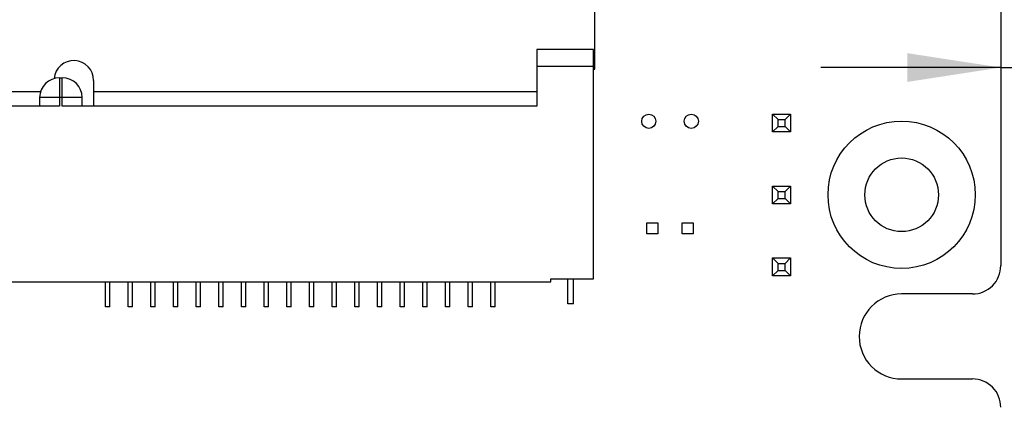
# Model space of a CAD drawing. Header units: millimetres. Extents: x 15 to 205, y 5 to 292.
# Tile 45 of 56: x 138 to 173, y 204 to 218. Entities that reach past the tile are written whole.
import ezdxf

# ---------------------------------------------------------------- set-up
doc = ezdxf.new("R2010")
doc.units = ezdxf.units.MM
doc.layers.add('几何体', color=7, linetype='Continuous')
doc.layers.add('尺寸', color=3, linetype='Continuous')
doc.styles.add('SLDTEXTSTYLE2', font='txt')
doc.dimstyles.new('SLDDIMSTYLE0', dxfattribs={"dimtxt": 2.5, "dimasz": 3.302, "dimexe": 0, "dimexo": 0.0625, "dimtad": 1, "dimdec": 3, "dimrnd": 1e-09, "dimzin": 4, "dimdsep": 46, "dimtxsty": 'SLDTEXTSTYLE2', "dimsah": 1, "dimcen": 0.09, "dimadec": 0, "dimazin": 1, "dimtfac": 1, "dimtdec": 3, "dimtofl": 0, "dimtmove": 0, "dimatfit": 3, "dimfxl": 1, "dimfrac": 2, "dimtolj": 1, "dimtzin": 12, "dimarcsym": 0})
doc.dimstyles.new('SLDDIMSTYLE4', dxfattribs={"dimtxt": 2.5, "dimasz": 3.302, "dimexe": 0, "dimexo": 0.0625, "dimtad": 1, "dimdec": 3, "dimrnd": 1e-09, "dimzin": 0, "dimdsep": 46, "dimtxsty": 'SLDTEXTSTYLE2', "dimsah": 1, "dimcen": 0.09, "dimadec": 0, "dimazin": 0, "dimtfac": 1, "dimtdec": 3, "dimtmove": 0, "dimatfit": 0, "dimfxl": 1, "dimfrac": 2, "dimtolj": 1, "dimtzin": 12, "dimarcsym": 0})

# ---------------------------------------------------------------- blocks, each defined once
blk = doc.blocks.new('_D_11')
at = {"layer": '尺寸', "transparency": 16777216}
for p, q in [((162.266, 274.105), (181.505, 274.105)), ((180.505, 274.105), (180.505, 185.345)), ((169.967, 185.345), (181.505, 185.345))]:
    blk.add_line(p, q, dxfattribs=at)
for points in [[(180.505, 274.105), (179.997, 270.803), (181.013, 270.803)], [(180.505, 185.345), (181.013, 188.647), (179.997, 188.647)]]:
    blk.add_solid(points, dxfattribs=at)
at = {"layer": '尺寸', "transparency": 16777216, "insert": (177.282, 231.068), "char_height": 2.5, "attachment_point": 1, "rotation": 90, "style": 'SLDTEXTSTYLE2'}
blk.add_mtext('88.760', dxfattribs=at)
blk = doc.blocks.new('_D_13')
at = {"layer": '尺寸', "transparency": 16777216}
for p, q in [((172.997, 219.74), (172.997, 215.152)), ((172.397, 216.152), (166.047, 216.152)), ((172.397, 216.152), (172.997, 216.152)), ((172.997, 216.152), (180.579, 216.152))]:
    blk.add_line(p, q, dxfattribs=at)
for points in [[(172.397, 216.152), (169.095, 216.66), (169.095, 215.644)], [(172.997, 216.152), (176.299, 215.644), (176.299, 216.66)]]:
    blk.add_solid(points, dxfattribs=at)
at = {"layer": '尺寸', "transparency": 16777216, "insert": (173.305, 219.374), "char_height": 2.5, "attachment_point": 1, "style": 'SLDTEXTSTYLE2'}
blk.add_mtext('0.600', dxfattribs=at)

msp = doc.modelspace()

# ---------------------------------------------------------------- linework, layer by layer
at = {"layer": '几何体'}
for p, q in [((158.0667, 216.0965), (158.0667, 257.1069)), ((172.3966, 219.8237), (172.3966, 209.1599)), ((158.0167, 216.79), (156.0167, 216.79)), ((156.0167, 216.79), (156.0167, 216.19)), ((158.0167, 216.19), (158.0167, 216.79)), ((156.0167, 216.19), (156.0167, 214.79)), ((158.0167, 216.19), (156.0167, 216.19)), ((158.0167, 208.69), (158.0167, 216.19)), ((158.0167, 216.0965), (158.0667, 216.0965)), ((139.1667, 215.79), (139.2667, 215.79)), ((139.1667, 215.79), (139.1667, 215.09)), ((139.2667, 215.09), (139.2667, 215.79)), ((140.3702, 215.6965), (140.3702, 215.2965)), ((138.4979, 215.2965), (130.6702, 215.2965)), ((140.3702, 215.2965), (140.3702, 214.79)), ((156.0167, 215.2965), (140.3702, 215.2965)), ((138.4667, 215.09), (138.4667, 214.79)), ((139.1667, 215.09), (138.4667, 215.09)), ((139.1667, 215.09), (139.1667, 214.79)), ((139.2667, 215.09), (139.1667, 215.09)), ((139.2667, 214.79), (139.2667, 215.09)), ((139.9667, 215.09), (139.2667, 215.09)), ((139.9667, 214.79), (139.9667, 215.09)), ((139.1667, 214.79), (130.1167, 214.79)), ((156.0167, 214.79), (139.2667, 214.79)), ((164.3417, 213.8803), (164.3417, 214.5103)), ((164.5317, 214.32), (164.3417, 214.5103)), ((164.3417, 214.5103), (164.9717, 214.5103)), ((164.7817, 214.32), (164.9717, 214.5103)), ((164.9717, 214.5103), (164.9717, 213.8803)), ((164.5317, 214.07), (164.5317, 214.32)), ((164.5317, 214.32), (164.7817, 214.32)), ((164.7817, 214.07), (164.7817, 214.32)), ((164.3417, 213.8803), (164.5317, 214.07)), ((164.9717, 213.8803), (164.3417, 213.8803)), ((164.3417, 213.8803), (164.3417, 213.8803)), ((164.5317, 214.07), (164.7817, 214.07)), ((164.9717, 213.8803), (164.7817, 214.07)), ((164.9717, 213.8803), (164.9717, 213.8803)), ((164.3417, 211.3403), (164.3417, 211.9703)), ((164.5317, 211.78), (164.3417, 211.9703)), ((164.3417, 211.9703), (164.9717, 211.9703)), ((164.5317, 211.53), (164.5317, 211.78)), ((164.5317, 211.78), (164.7817, 211.78)), ((164.7817, 211.78), (164.9717, 211.9703)), ((164.7817, 211.53), (164.7817, 211.78)), ((164.9717, 211.9703), (164.9717, 211.3403)), ((164.3417, 211.3403), (164.5317, 211.53)), ((164.9717, 211.3403), (164.3417, 211.3403)), ((164.3417, 211.3403), (164.3417, 211.3403)), ((164.5317, 211.53), (164.7817, 211.53)), ((164.9717, 211.3403), (164.7817, 211.53)), ((164.9717, 211.3403), (164.9717, 211.3403)), ((159.8988, 210.2769), (159.8988, 210.6669)), ((159.8988, 210.6669), (160.2888, 210.6669)), ((160.2888, 210.6669), (160.2888, 210.2769)), ((161.1488, 210.2769), (161.1488, 210.6669)), ((161.1488, 210.6669), (161.5388, 210.6669)), ((161.5388, 210.6669), (161.5388, 210.2769)), ((160.2888, 210.2769), (159.8988, 210.2769)), ((161.5388, 210.2769), (161.1488, 210.2769)), ((164.3417, 208.8003), (164.3417, 209.4303)), ((164.5317, 209.24), (164.3417, 209.4303)), ((164.3417, 209.4303), (164.9717, 209.4303)), ((164.7817, 209.24), (164.9717, 209.4303)), ((164.9717, 209.4303), (164.9717, 208.8003)), ((164.3417, 208.8003), (164.5317, 208.99)), ((164.5317, 208.99), (164.5317, 209.24)), ((164.5317, 209.24), (164.7817, 209.24)), ((164.5317, 208.99), (164.7817, 208.99)), ((164.7817, 208.99), (164.7817, 209.24)), ((164.9717, 208.8003), (164.7817, 208.99)), ((129.6167, 208.59), (156.5167, 208.59)), ((140.7917, 207.71), (140.7917, 208.59)), ((140.9417, 207.71), (140.9417, 208.59)), ((141.5917, 207.71), (141.5917, 208.59)), ((141.7417, 207.71), (141.7417, 208.59)), ((142.3917, 207.71), (142.3917, 208.59)), ((142.5417, 207.71), (142.5417, 208.59)), ((143.1917, 207.71), (143.1917, 208.59)), ((143.3417, 207.71), (143.3417, 208.59)), ((143.9917, 207.71), (143.9917, 208.59)), ((144.1417, 207.71), (144.1417, 208.59)), ((144.7917, 207.71), (144.7917, 208.59)), ((144.9417, 207.71), (144.9417, 208.59)), ((145.5917, 207.71), (145.5917, 208.59)), ((145.7417, 207.71), (145.7417, 208.59)), ((146.3917, 207.71), (146.3917, 208.59)), ((146.5417, 207.71), (146.5417, 208.59)), ((147.1917, 207.71), (147.1917, 208.59)), ((147.3417, 207.71), (147.3417, 208.59)), ((147.9917, 207.71), (147.9917, 208.59)), ((148.1417, 207.71), (148.1417, 208.59)), ((148.7917, 207.71), (148.7917, 208.59)), ((148.9417, 207.71), (148.9417, 208.59)), ((149.5917, 207.71), (149.5917, 208.59)), ((149.7417, 207.71), (149.7417, 208.59)), ((150.3917, 207.71), (150.3917, 208.59)), ((150.5417, 207.71), (150.5417, 208.59)), ((151.1917, 207.71), (151.1917, 208.59)), ((151.3417, 207.71), (151.3417, 208.59)), ((151.9917, 207.71), (151.9917, 208.59)), ((152.1417, 207.71), (152.1417, 208.59)), ((152.7917, 207.71), (152.7917, 208.59)), ((152.9417, 207.71), (152.9417, 208.59)), ((153.5917, 207.71), (153.5917, 208.59)), ((153.7417, 207.71), (153.7417, 208.59)), ((154.3917, 207.71), (154.3917, 208.59)), ((154.5417, 207.71), (154.5417, 208.59)), ((156.5167, 208.69), (158.0167, 208.69)), ((156.5167, 208.59), (156.5167, 208.69)), ((157.1167, 207.81), (157.1167, 208.69)), ((157.3167, 207.81), (157.3167, 208.69)), ((164.9717, 208.8003), (164.3417, 208.8003)), ((164.3417, 208.8003), (164.3417, 208.8003)), ((164.9717, 208.8003), (164.9717, 208.8003)), ((171.3966, 208.1599), (168.8967, 208.1599)), ((140.9417, 207.71), (140.7917, 207.71)), ((141.7417, 207.71), (141.5917, 207.71)), ((142.5417, 207.71), (142.3917, 207.71)), ((143.3417, 207.71), (143.1917, 207.71)), ((144.1417, 207.71), (143.9917, 207.71)), ((144.9417, 207.71), (144.7917, 207.71)), ((145.7417, 207.71), (145.5917, 207.71)), ((146.5417, 207.71), (146.3917, 207.71)), ((147.3417, 207.71), (147.1917, 207.71)), ((148.1417, 207.71), (147.9917, 207.71)), ((148.9417, 207.71), (148.7917, 207.71)), ((149.7417, 207.71), (149.5917, 207.71)), ((150.5417, 207.71), (150.3917, 207.71)), ((151.3417, 207.71), (151.1917, 207.71)), ((152.1417, 207.71), (151.9917, 207.71)), ((152.9417, 207.71), (152.7917, 207.71)), ((153.7417, 207.71), (153.5917, 207.71)), ((154.5417, 207.71), (154.3917, 207.71)), ((157.3167, 207.81), (157.1167, 207.81)), ((168.8967, 205.1599), (171.3966, 205.1599))]:
    msp.add_line(p, q, dxfattribs=at)
for centre, radius in [((159.9698, 214.2551), 0.25), ((161.4698, 214.2551), 0.25), ((168.8967, 211.66), 2.6), ((168.8967, 211.66), 1.3)]:
    msp.add_circle(centre, radius, dxfattribs=at)
for centre, radius, start, end in [((139.6702, 215.6965), 0.7, 0, 174.57383), ((139.1667, 215.09), 0.7, 90, 180), ((139.2667, 215.09), 0.7, 0, 90), ((171.3966, 209.1599), 1, 269.99903, 0.00097), ((168.8966, 206.6599), 1.5, 89.99613, 179.99417), ((168.8967, 206.66), 1.5, 179.99694, 270.00306), ((171.3966, 204.16), 1, 359.9975, 90.0025)]:
    msp.add_arc(centre, radius, start, end, dxfattribs=at)

# ---------------------------------------------------------------- dimensions: what is measured, and where the dimension line sits
at = {"layer": '尺寸'}
for base, p1, p2, angle, dimstyle, picture, middle in [((180.5051, 185.3449), (161.2658, 274.105), (168.9669, 185.3449), 90, 'SLDDIMSTYLE0', '_D_11', (180.5051, 235.4326)), ((172.9966, 216.1518), (172.3966, 209.1599), (172.9966, 220.7402), 0, 'SLDDIMSTYLE4', '_D_13', (176.9418, 216.1518))]:
    dim = msp.add_linear_dim(base=base, p1=p1, p2=p2, angle=angle, dimstyle=dimstyle, dxfattribs=at)
    dim.commit()
    dim.dimension.update_dxf_attribs({"geometry": picture, "text_midpoint": middle, "dimtype": 160})

doc.saveas('drawing.dxf')
